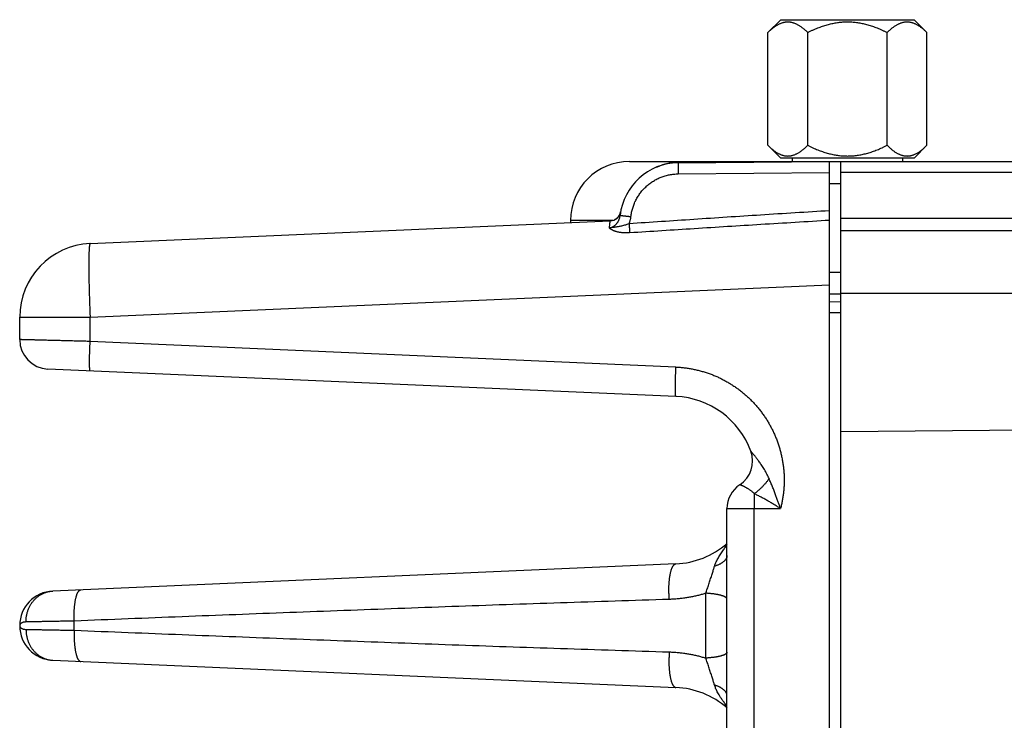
# Model space of a CAD drawing. Header units: inches. Extents: x 0 to 34, y 0 to 22.
# Tile 41 of 112: x 18.6 to 19.9, y 8.5 to 9.4. Entities that reach past the tile are written whole.
import ezdxf

# ---------------------------------------------------------------- set-up
doc = ezdxf.new("R2010")
doc.units = ezdxf.units.IN
doc.header["$LTSCALE"] = 1.87
doc.header["$MEASUREMENT"] = 0
doc.layers.get('0').update_dxf_attribs({"linetype": 'CONTINUOUS'})

msp = doc.modelspace()

# ---------------------------------------------------------------- linework, layer by layer
at = {"color": 7, "linetype": 'CONTINUOUS'}
for p, q in [((19.5783, 9.3894), (19.5957, 9.4068)), ((19.5957, 9.4068), (19.7769, 9.4068)), ((19.7942, 9.3894), (19.7769, 9.4068)), ((19.5783, 9.2363), (19.5783, 9.3894)), ((19.6323, 9.2363), (19.6323, 9.3894)), ((19.7403, 9.2363), (19.7403, 9.3894)), ((19.7942, 9.2363), (19.7942, 9.3894)), ((19.5953, 9.2193), (19.5783, 9.2363)), ((19.7773, 9.2193), (19.7942, 9.2363)), ((19.3902, 9.2143), (21.3394, 9.2143)), ((19.4564, 9.2125), (19.6621, 9.2143)), ((19.5953, 9.2193), (19.7773, 9.2193)), ((19.6113, 9.2193), (19.6113, 9.2143)), ((19.6621, 5.6643), (19.6621, 9.2143)), ((19.6774, 5.6643), (19.6774, 9.2143)), ((19.7613, 9.2193), (19.7613, 9.2143)), ((19.4564, 9.1975), (19.6621, 9.1993)), ((21.3394, 9.1994), (19.6774, 9.1994)), ((19.6621, 9.1843), (19.6774, 9.1843)), ((18.6577, 9.1029), (19.3642, 9.1337)), ((19.3102, 9.1343), (19.3102, 9.1314)), ((19.3676, 9.1343), (19.3102, 9.1343)), ((19.378, 9.1449), (19.3779, 9.1446)), ((19.3782, 9.146), (19.3782, 9.1459)), ((19.3782, 9.1459), (19.3782, 9.1457)), ((19.6774, 9.1375), (21.4043, 9.1375)), ((21.4043, 9.1204), (19.6774, 9.1204)), ((19.6621, 9.0643), (19.6774, 9.0643)), ((18.6577, 9.003), (19.6621, 9.0468)), ((19.6774, 9.0343), (19.6621, 9.0343)), ((21.4429, 9.0352), (19.6774, 9.0352)), ((19.6621, 9.0243), (19.6774, 9.024)), ((18.5621, 8.9726), (18.5621, 9.003)), ((18.5621, 9.003), (18.6577, 9.003)), ((18.6577, 8.9701), (18.6577, 9.003)), ((19.6621, 9.0093), (19.6774, 9.0092)), ((19.6769, 9.0092), (19.6769, 5.8194)), ((19.4533, 8.9353), (18.6577, 8.9701)), ((19.4533, 8.8954), (18.6003, 8.9326)), ((19.6774, 8.848), (21.5444, 8.8643)), ((19.5227, 8.4254), (19.5227, 8.7432)), ((19.5227, 8.7432), (19.5954, 8.7432)), ((19.5596, 8.4254), (19.5596, 8.7432)), ((19.4533, 8.6682), (18.607, 8.6313)), ((18.6362, 8.578), (18.6362, 8.5906)), ((18.5621, 8.5843), (18.5621, 8.5843)), ((18.607, 8.5373), (19.4533, 8.5004))]:
    msp.add_line(p, q, dxfattribs=at)
for points in [[(19.3779, 9.1446), (19.3778, 9.1444), (19.3778, 9.1443), (19.3777, 9.1441), (19.3777, 9.1439), (19.3776, 9.1437), (19.3775, 9.1435), (19.3775, 9.1433), (19.3774, 9.1431), (19.3773, 9.1428), (19.3772, 9.1426), (19.3771, 9.1424), (19.377, 9.1422), (19.3769, 9.142), (19.3768, 9.1417), (19.3766, 9.1415), (19.3765, 9.1413), (19.3764, 9.1411), (19.3762, 9.1408), (19.3761, 9.1406), (19.3759, 9.1404), (19.3758, 9.1401), (19.3756, 9.1399), (19.3754, 9.1397), (19.3753, 9.1394), (19.3751, 9.1392), (19.3749, 9.139), (19.3747, 9.1387), (19.3745, 9.1385), (19.3742, 9.1382), (19.374, 9.138), (19.3737, 9.1378), (19.3735, 9.1375), (19.3732, 9.1373), (19.3729, 9.1371), (19.3726, 9.1368), (19.3723, 9.1366), (19.372, 9.1364), (19.3717, 9.1362), (19.3713, 9.1359), (19.371, 9.1357), (19.3706, 9.1355), (19.3702, 9.1353), (19.3699, 9.1351)], [(19.3782, 9.1457), (19.3782, 9.1457), (19.3781, 9.1456), (19.3781, 9.1455), (19.3781, 9.1454), (19.3781, 9.1453), (19.3781, 9.1452), (19.378, 9.1451), (19.378, 9.1449)]]:
    msp.add_lwpolyline(points, dxfattribs=at)
for centre, radius, start, end in [((19.3902, 9.1343), 0.08, 90, 180), ((19.4571, 9.1325), 0.08, 90.5, 173.7571), ((19.3635, 9.1487), 0.015, 272.5, 350.1932), ((18.6621, 9.003), 0.1, 92.5, 180), ((18.6021, 8.9726), 0.04, 180, 267.5), ((19.4484, 8.7818), 0.1137, 20.1643, 87.5), ((19.5189, 8.8077), 0.0386, 303.3294, 20.1661), ((19.5613, 8.7432), 0.0386, 123.3294, 180), ((19.4484, 8.7818), 0.1137, 272.5, 310.8202), ((18.6091, 8.5843), 0.047, 92.5, 267.5), ((19.4484, 8.3868), 0.1137, 49.1686, 87.5)]:
    msp.add_arc(centre, radius, start, end, dxfattribs=at)
for points, knots in [([(19.5783, 9.3894), (19.5789, 9.39), (19.5801, 9.3912), (19.5818, 9.3928), (19.5835, 9.3943), (19.5852, 9.3956), (19.5868, 9.3969), (19.5884, 9.398), (19.59, 9.399), (19.5916, 9.4), (19.5931, 9.4008), (19.5947, 9.4015), (19.5962, 9.4022), (19.5977, 9.4027), (19.5993, 9.4031), (19.6008, 9.4035), (19.6023, 9.4037), (19.6038, 9.4039), (19.6053, 9.4039), (19.6068, 9.4039), (19.6083, 9.4037), (19.6098, 9.4035), (19.6113, 9.4031), (19.6128, 9.4027), (19.6144, 9.4022), (19.6159, 9.4015), (19.6174, 9.4008), (19.619, 9.4), (19.6206, 9.399), (19.6222, 9.398), (19.6238, 9.3969), (19.6254, 9.3956), (19.6271, 9.3943), (19.6288, 9.3928), (19.6305, 9.3912), (19.6317, 9.39), (19.6323, 9.3894)], [0, 0, 0, 0, 0.039737, 0.077527, 0.1135, 0.147793, 0.180566, 0.211948, 0.242066, 0.271058, 0.299064, 0.326176, 0.35249, 0.378121, 0.403195, 0.427808, 0.452062, 0.476083, 0.5, 0.523918, 0.547939, 0.572193, 0.596806, 0.621879, 0.64751, 0.673825, 0.700937, 0.728942, 0.757934, 0.788052, 0.819434, 0.852207, 0.8865, 0.922473, 0.960263, 1, 1, 1, 1]), ([(19.6323, 9.3894), (19.6335, 9.39), (19.6358, 9.3912), (19.6393, 9.3928), (19.6427, 9.3942), (19.646, 9.3956), (19.6493, 9.3969), (19.6525, 9.398), (19.6557, 9.399), (19.6588, 9.4), (19.6619, 9.4008), (19.665, 9.4015), (19.6681, 9.4022), (19.6711, 9.4027), (19.6742, 9.4031), (19.6772, 9.4035), (19.6802, 9.4037), (19.6833, 9.4039), (19.6853, 9.4039), (19.6863, 9.4039)], [0, 0, 0, 0, 0.070091, 0.137857, 0.203484, 0.267185, 0.329186, 0.38967, 0.448833, 0.506891, 0.563976, 0.620201, 0.675713, 0.730649, 0.785085, 0.839115, 0.892886, 0.946488, 1, 1, 1, 1]), ([(19.6863, 9.4039), (19.6873, 9.4039), (19.6893, 9.4039), (19.6923, 9.4037), (19.6954, 9.4035), (19.6984, 9.4031), (19.7015, 9.4027), (19.7046, 9.4021), (19.7076, 9.4015), (19.7107, 9.4008), (19.7139, 9.3999), (19.717, 9.399), (19.7202, 9.398), (19.7234, 9.3968), (19.7266, 9.3956), (19.73, 9.3942), (19.7333, 9.3927), (19.7368, 9.3911), (19.7391, 9.39), (19.7403, 9.3894)], [0, 0, 0, 0, 0.053832, 0.107749, 0.161823, 0.216138, 0.270834, 0.325999, 0.381704, 0.438077, 0.49526, 0.553358, 0.612494, 0.672875, 0.734686, 0.798096, 0.863323, 0.930566, 1, 1, 1, 1]), ([(19.7403, 9.3894), (19.7408, 9.39), (19.742, 9.3912), (19.7437, 9.3928), (19.7455, 9.3943), (19.7471, 9.3956), (19.7488, 9.3969), (19.7504, 9.398), (19.752, 9.399), (19.7535, 9.4), (19.7551, 9.4008), (19.7566, 9.4015), (19.7582, 9.4022), (19.7597, 9.4027), (19.7612, 9.4031), (19.7627, 9.4035), (19.7642, 9.4037), (19.7657, 9.4039), (19.7672, 9.4039), (19.7687, 9.4039), (19.7703, 9.4037), (19.7718, 9.4035), (19.7733, 9.4031), (19.7748, 9.4027), (19.7763, 9.4022), (19.7778, 9.4015), (19.7794, 9.4008), (19.7809, 9.4), (19.7825, 9.399), (19.7841, 9.398), (19.7857, 9.3969), (19.7874, 9.3956), (19.789, 9.3943), (19.7907, 9.3928), (19.7925, 9.3912), (19.7936, 9.39), (19.7942, 9.3894)], [0, 0, 0, 0, 0.039737, 0.077527, 0.1135, 0.147793, 0.180566, 0.211948, 0.242066, 0.271058, 0.299064, 0.326176, 0.35249, 0.378121, 0.403195, 0.427808, 0.452062, 0.476083, 0.5, 0.523918, 0.547939, 0.572193, 0.596806, 0.621879, 0.64751, 0.673825, 0.700937, 0.728942, 0.757934, 0.788052, 0.819434, 0.852207, 0.8865, 0.922473, 0.960263, 1, 1, 1, 1]), ([(19.5783, 9.2363), (19.5789, 9.2357), (19.5801, 9.2345), (19.5818, 9.2329), (19.5835, 9.2314), (19.5852, 9.2301), (19.5868, 9.2288), (19.5884, 9.2277), (19.59, 9.2266), (19.5916, 9.2257), (19.5931, 9.2249), (19.5947, 9.2242), (19.5962, 9.2235), (19.5977, 9.223), (19.5993, 9.2226), (19.6008, 9.2222), (19.6023, 9.222), (19.6038, 9.2218), (19.6053, 9.2218), (19.6068, 9.2218), (19.6083, 9.222), (19.6098, 9.2222), (19.6113, 9.2226), (19.6128, 9.223), (19.6144, 9.2235), (19.6159, 9.2242), (19.6174, 9.2249), (19.619, 9.2257), (19.6206, 9.2266), (19.6222, 9.2277), (19.6238, 9.2288), (19.6254, 9.2301), (19.6271, 9.2314), (19.6288, 9.2329), (19.6305, 9.2345), (19.6317, 9.2357), (19.6323, 9.2363)], [0, 0, 0, 0, 0.039737, 0.077527, 0.1135, 0.147793, 0.180566, 0.211948, 0.242066, 0.271058, 0.299064, 0.326176, 0.35249, 0.378121, 0.403195, 0.427808, 0.452062, 0.476083, 0.5, 0.523918, 0.547939, 0.572193, 0.596806, 0.621879, 0.64751, 0.673825, 0.700937, 0.728942, 0.757934, 0.788052, 0.819434, 0.852207, 0.8865, 0.922473, 0.960263, 1, 1, 1, 1]), ([(19.6323, 9.2363), (19.6335, 9.2357), (19.6358, 9.2345), (19.6393, 9.2329), (19.6427, 9.2315), (19.646, 9.2301), (19.6493, 9.2288), (19.6525, 9.2277), (19.6557, 9.2267), (19.6588, 9.2257), (19.6619, 9.2249), (19.665, 9.2242), (19.6681, 9.2235), (19.6711, 9.223), (19.6742, 9.2226), (19.6772, 9.2222), (19.6802, 9.222), (19.6833, 9.2218), (19.6853, 9.2218), (19.6863, 9.2218)], [0, 0, 0, 0, 0.070091, 0.137857, 0.203484, 0.267184, 0.329186, 0.38967, 0.448832, 0.506891, 0.563976, 0.620201, 0.675713, 0.730649, 0.785085, 0.839115, 0.892886, 0.946488, 1, 1, 1, 1]), ([(19.6863, 9.2218), (19.6873, 9.2218), (19.6893, 9.2218), (19.6923, 9.222), (19.6954, 9.2222), (19.6984, 9.2226), (19.7015, 9.223), (19.7046, 9.2236), (19.7076, 9.2242), (19.7107, 9.2249), (19.7139, 9.2258), (19.717, 9.2267), (19.7202, 9.2277), (19.7234, 9.2289), (19.7266, 9.2301), (19.73, 9.2315), (19.7333, 9.233), (19.7368, 9.2346), (19.7391, 9.2357), (19.7403, 9.2363)], [0, 0, 0, 0, 0.053832, 0.107749, 0.161823, 0.216138, 0.270834, 0.325999, 0.381704, 0.438077, 0.49526, 0.553358, 0.612494, 0.672876, 0.734686, 0.798097, 0.863323, 0.930566, 1, 1, 1, 1]), ([(19.7403, 9.2363), (19.7408, 9.2357), (19.742, 9.2345), (19.7437, 9.2329), (19.7455, 9.2314), (19.7471, 9.2301), (19.7488, 9.2288), (19.7504, 9.2277), (19.752, 9.2266), (19.7535, 9.2257), (19.7551, 9.2249), (19.7566, 9.2242), (19.7582, 9.2235), (19.7597, 9.223), (19.7612, 9.2226), (19.7627, 9.2222), (19.7642, 9.222), (19.7657, 9.2218), (19.7672, 9.2218), (19.7687, 9.2218), (19.7703, 9.222), (19.7718, 9.2222), (19.7733, 9.2226), (19.7748, 9.223), (19.7763, 9.2235), (19.7778, 9.2242), (19.7794, 9.2249), (19.7809, 9.2257), (19.7825, 9.2266), (19.7841, 9.2277), (19.7857, 9.2288), (19.7874, 9.2301), (19.789, 9.2314), (19.7907, 9.2329), (19.7925, 9.2345), (19.7936, 9.2357), (19.7942, 9.2363)], [0, 0, 0, 0, 0.039737, 0.077527, 0.1135, 0.147793, 0.180566, 0.211948, 0.242066, 0.271058, 0.299064, 0.326176, 0.35249, 0.378121, 0.403195, 0.427808, 0.452062, 0.476083, 0.5, 0.523918, 0.547939, 0.572193, 0.596806, 0.621879, 0.64751, 0.673825, 0.700937, 0.728942, 0.757934, 0.788052, 0.819434, 0.852207, 0.8865, 0.922473, 0.960263, 1, 1, 1, 1]), ([(19.4274, 9.2068), (19.4285, 9.2073), (19.4306, 9.2082), (19.4339, 9.2095), (19.4372, 9.2106), (19.4406, 9.2116), (19.444, 9.2124), (19.4474, 9.2131), (19.4509, 9.2136), (19.4544, 9.214), (19.4579, 9.2142), (19.4602, 9.2143), (19.4614, 9.2143)], [0, 0, 0, 0, 0.098514, 0.198601, 0.298728, 0.398853, 0.499028, 0.599186, 0.69939, 0.799577, 0.899792, 1, 1, 1, 1]), ([(19.4564, 9.2125), (19.4564, 9.2125), (19.4564, 9.2124), (19.4564, 9.2124), (19.4564, 9.2122), (19.4564, 9.212), (19.4563, 9.2117), (19.4563, 9.2113), (19.4563, 9.2109), (19.4563, 9.2105), (19.4563, 9.21), (19.4563, 9.2094), (19.4563, 9.2088), (19.4563, 9.2081), (19.4563, 9.2074), (19.4563, 9.2066), (19.4563, 9.2058), (19.4563, 9.205), (19.4563, 9.2041), (19.4563, 9.2032), (19.4563, 9.2023), (19.4564, 9.2014), (19.4564, 9.2004), (19.4564, 9.1995), (19.4564, 9.1985), (19.4564, 9.1978), (19.4564, 9.1975)], [0, 0, 0, 0, 0.002215, 0.008653, 0.019326, 0.034193, 0.053193, 0.076246, 0.103252, 0.134098, 0.168651, 0.206763, 0.248272, 0.292999, 0.340753, 0.39133, 0.444513, 0.500075, 0.557777, 0.617373, 0.678608, 0.741219, 0.804938, 0.869493, 0.934606, 1, 1, 1, 1]), ([(19.3923, 9.1396), (19.3924, 9.1405), (19.3927, 9.1425), (19.3932, 9.1454), (19.3939, 9.1482), (19.3946, 9.1511), (19.3955, 9.1539), (19.3966, 9.1566), (19.3977, 9.1594), (19.399, 9.162), (19.4004, 9.1646), (19.4019, 9.1672), (19.4036, 9.1696), (19.4053, 9.172), (19.4072, 9.1743), (19.4091, 9.1766), (19.4112, 9.1787), (19.4133, 9.1807), (19.4156, 9.1827), (19.4179, 9.1845), (19.4203, 9.1862), (19.4228, 9.1878), (19.4253, 9.1893), (19.4279, 9.1907), (19.4306, 9.192), (19.4333, 9.1931), (19.4361, 9.1941), (19.4389, 9.195), (19.4418, 9.1957), (19.4447, 9.1964), (19.4476, 9.1969), (19.4505, 9.1972), (19.4535, 9.1974), (19.4554, 9.1975), (19.4564, 9.1975)], [0, 0, 0, 0, 0.030905, 0.061924, 0.093039, 0.12423, 0.155475, 0.186753, 0.218044, 0.249326, 0.280603, 0.311905, 0.343237, 0.374565, 0.405867, 0.437166, 0.468487, 0.499817, 0.531135, 0.562439, 0.593745, 0.62506, 0.65639, 0.687723, 0.719027, 0.750293, 0.781567, 0.812887, 0.844228, 0.875554, 0.90683, 0.93802, 0.969088, 1, 1, 1, 1]), ([(19.6621, 9.1475), (19.6308, 9.1456), (19.5693, 9.1417), (19.4785, 9.1357), (19.419, 9.1318), (19.3897, 9.1298)], [0, 0, 0, 0, 0.344185, 0.677474, 1, 1, 1, 1]), ([(19.3631, 9.1244), (19.3634, 9.1244), (19.3639, 9.1244), (19.3646, 9.1246), (19.3654, 9.1248), (19.3661, 9.125), (19.3669, 9.1253), (19.3677, 9.1257), (19.3685, 9.1261), (19.3693, 9.1267), (19.3701, 9.1273), (19.3709, 9.128), (19.3717, 9.1287), (19.3725, 9.1296), (19.3733, 9.1305), (19.374, 9.1316), (19.3747, 9.1326), (19.3753, 9.1338), (19.3759, 9.135), (19.3764, 9.1362), (19.3768, 9.1374), (19.3771, 9.1387), (19.3774, 9.14), (19.3775, 9.1408), (19.3776, 9.1412)], [0, 0, 0, 0, 0.030913, 0.062326, 0.094447, 0.127597, 0.162071, 0.198162, 0.236197, 0.276504, 0.319201, 0.364071, 0.410985, 0.460079, 0.511378, 0.564334, 0.618356, 0.673108, 0.728301, 0.783637, 0.838804, 0.893473, 0.947318, 1, 1, 1, 1]), ([(19.3631, 9.1244), (19.3632, 9.1249), (19.3632, 9.1259), (19.3634, 9.1274), (19.3635, 9.1287), (19.3637, 9.1299), (19.3638, 9.1309), (19.3639, 9.1318), (19.364, 9.1325), (19.3641, 9.133), (19.3642, 9.1334), (19.3641, 9.1336), (19.3642, 9.1337), (19.3642, 9.1337)], [0, 0, 0, 0, 0.172482, 0.329318, 0.470287, 0.595052, 0.703325, 0.794868, 0.869509, 0.927182, 0.967976, 0.992098, 1, 1, 1, 1]), ([(19.3776, 9.1412), (19.3776, 9.1412), (19.3776, 9.1412), (19.3777, 9.1412), (19.3779, 9.1412), (19.3781, 9.1411), (19.3784, 9.1411), (19.3787, 9.1411), (19.3791, 9.141), (19.3795, 9.141), (19.3801, 9.1409), (19.3806, 9.1409), (19.3812, 9.1408), (19.3819, 9.1407), (19.3826, 9.1406), (19.3833, 9.1406), (19.3841, 9.1405), (19.3849, 9.1404), (19.3858, 9.1403), (19.3867, 9.1402), (19.3876, 9.1401), (19.3885, 9.14), (19.3894, 9.1399), (19.3904, 9.1398), (19.3914, 9.1397), (19.392, 9.1396), (19.3923, 9.1396)], [0, 0, 0, 0, 0.002142, 0.008545, 0.019183, 0.034013, 0.05297, 0.075975, 0.102929, 0.133719, 0.168214, 0.206269, 0.247722, 0.292398, 0.340107, 0.390646, 0.443804, 0.499353, 0.55706, 0.616679, 0.677959, 0.74064, 0.804456, 0.869138, 0.934411, 1, 1, 1, 1]), ([(19.3897, 9.1298), (19.39, 9.1303), (19.3904, 9.1314), (19.3909, 9.1329), (19.3914, 9.1346), (19.3918, 9.1362), (19.3921, 9.1379), (19.3923, 9.139), (19.3923, 9.1396)], [0, 0, 0, 0, 0.165915, 0.331868, 0.498034, 0.66463, 0.831877, 1, 1, 1, 1]), ([(19.6621, 9.1344), (19.631, 9.1325), (19.5697, 9.1288), (19.4792, 9.1231), (19.4198, 9.1193), (19.3905, 9.1174)], [0, 0, 0, 0, 0.343329, 0.676748, 1, 1, 1, 1]), ([(19.3897, 9.1298), (19.3887, 9.1294), (19.3866, 9.1286), (19.3837, 9.1277), (19.3809, 9.127), (19.3784, 9.1264), (19.3761, 9.126), (19.374, 9.1256), (19.372, 9.1253), (19.3702, 9.125), (19.3684, 9.1248), (19.3661, 9.1246), (19.3643, 9.1244), (19.3631, 9.1244)], [0, 0, 0, 0, 0.12613, 0.239829, 0.34221, 0.435488, 0.521591, 0.600511, 0.672855, 0.74036, 0.804963, 0.873457, 1, 1, 1, 1]), ([(19.3905, 9.1174), (19.3899, 9.1174), (19.3887, 9.1173), (19.3868, 9.1173), (19.385, 9.1173), (19.3832, 9.1174), (19.3815, 9.1175), (19.3798, 9.1177), (19.3782, 9.1179), (19.3767, 9.1181), (19.3752, 9.1184), (19.3738, 9.1188), (19.3724, 9.1191), (19.3712, 9.1195), (19.3701, 9.1199), (19.3691, 9.1202), (19.3682, 9.1206), (19.3675, 9.1209), (19.3669, 9.1212), (19.3664, 9.1215), (19.3659, 9.1218), (19.3656, 9.122), (19.3652, 9.1222), (19.3649, 9.1224), (19.3647, 9.1226), (19.3645, 9.1228), (19.3643, 9.1229), (19.3641, 9.123), (19.364, 9.1232), (19.3639, 9.1233), (19.3638, 9.1234), (19.3637, 9.1235), (19.3636, 9.1236), (19.3635, 9.1237), (19.3635, 9.1238), (19.3634, 9.1238), (19.3633, 9.1239), (19.3633, 9.124), (19.3633, 9.1241), (19.3632, 9.1242), (19.3632, 9.1242), (19.3632, 9.1243), (19.3631, 9.1243), (19.3631, 9.1243), (19.3631, 9.1244)], [0, 0, 0, 0, 0.063959, 0.126977, 0.188987, 0.249758, 0.309111, 0.366875, 0.422851, 0.476809, 0.528595, 0.578338, 0.626184, 0.671359, 0.712459, 0.748692, 0.780154, 0.807102, 0.830164, 0.850075, 0.867474, 0.882735, 0.896126, 0.907897, 0.91827, 0.927434, 0.935567, 0.942832, 0.94938, 0.955278, 0.960528, 0.965139, 0.969223, 0.972945, 0.976462, 0.979905, 0.983337, 0.98672, 0.989798, 0.992414, 0.994701, 0.996736, 0.998535, 1, 1, 1, 1]), ([(19.3897, 9.1298), (19.3898, 9.1295), (19.3898, 9.1288), (19.3899, 9.1279), (19.3899, 9.1269), (19.39, 9.126), (19.39, 9.125), (19.3901, 9.1241), (19.3902, 9.1233), (19.3902, 9.1224), (19.3903, 9.1216), (19.3903, 9.1208), (19.3904, 9.12), (19.3904, 9.1193), (19.3904, 9.1186), (19.3905, 9.118), (19.3905, 9.1176), (19.3905, 9.1174)], [0, 0, 0, 0, 0.078364, 0.156428, 0.233837, 0.310266, 0.385393, 0.458902, 0.530484, 0.599838, 0.666674, 0.730711, 0.791682, 0.84933, 0.903415, 0.953708, 1, 1, 1, 1]), ([(18.6577, 9.1029), (18.6577, 9.1029), (18.6575, 9.1028), (18.6574, 9.1025), (18.6572, 9.1021), (18.6571, 9.1015), (18.6569, 9.1008), (18.6568, 9.0999), (18.6567, 9.0989), (18.6566, 9.0977), (18.6565, 9.0963), (18.6564, 9.0948), (18.6563, 9.0931), (18.6562, 9.0913), (18.6561, 9.0894), (18.6561, 9.0873), (18.656, 9.0851), (18.656, 9.0827), (18.6559, 9.0803), (18.6559, 9.0777), (18.6559, 9.0749), (18.6559, 9.0721), (18.6559, 9.0691), (18.6559, 9.0661), (18.656, 9.0629), (18.656, 9.0596), (18.6561, 9.0563), (18.6561, 9.0529), (18.6562, 9.0493), (18.6563, 9.0457), (18.6564, 9.0421), (18.6565, 9.0383), (18.6566, 9.0346), (18.6567, 9.0307), (18.6568, 9.0268), (18.6569, 9.0229), (18.6571, 9.019), (18.6572, 9.015), (18.6574, 9.011), (18.6575, 9.007), (18.6577, 9.0043), (18.6577, 9.003)], [0, 0, 0, 0, 0.001927, 0.004913, 0.009304, 0.015199, 0.022631, 0.031607, 0.042124, 0.054173, 0.067738, 0.0828, 0.099339, 0.117328, 0.13674, 0.157545, 0.17971, 0.203199, 0.227976, 0.254001, 0.281232, 0.309625, 0.339135, 0.369715, 0.401315, 0.433884, 0.46737, 0.501719, 0.536876, 0.572783, 0.609384, 0.646618, 0.684424, 0.722744, 0.761514, 0.800675, 0.840162, 0.879903, 0.919831, 0.959883, 1, 1, 1, 1]), ([(18.6577, 8.9701), (18.6564, 8.9701), (18.6537, 8.9702), (18.6497, 8.9703), (18.6457, 8.9704), (18.6418, 8.9705), (18.6379, 8.9706), (18.634, 8.9707), (18.6302, 8.9708), (18.6264, 8.9709), (18.6226, 8.971), (18.619, 8.9711), (18.6154, 8.9712), (18.6119, 8.9713), (18.6084, 8.9714), (18.6051, 8.9715), (18.6018, 8.9715), (18.5987, 8.9716), (18.5956, 8.9717), (18.5927, 8.9718), (18.5899, 8.9719), (18.5871, 8.9719), (18.5846, 8.972), (18.5821, 8.9721), (18.5797, 8.9721), (18.5775, 8.9722), (18.5755, 8.9722), (18.5735, 8.9723), (18.5717, 8.9723), (18.5701, 8.9724), (18.5686, 8.9724), (18.5673, 8.9725), (18.5661, 8.9725), (18.565, 8.9725), (18.5641, 8.9725), (18.5634, 8.9726), (18.5629, 8.9726), (18.5625, 8.9726), (18.5622, 8.9726), (18.5621, 8.9726), (18.5621, 8.9726)], [0, 0, 0, 0, 0.041967, 0.083794, 0.125411, 0.166749, 0.207739, 0.24832, 0.288427, 0.327993, 0.366955, 0.405252, 0.442824, 0.479607, 0.515534, 0.550537, 0.584562, 0.617563, 0.649499, 0.680315, 0.709951, 0.738356, 0.765488, 0.791309, 0.815783, 0.838875, 0.860553, 0.880776, 0.899506, 0.916709, 0.932358, 0.946428, 0.958898, 0.969748, 0.978957, 0.986513, 0.992404, 0.996621, 0.999154, 1, 1, 1, 1]), ([(18.6577, 8.9301), (18.6577, 8.9301), (18.6576, 8.9302), (18.6575, 8.9304), (18.6575, 8.9306), (18.6574, 8.931), (18.6573, 8.9314), (18.6573, 8.932), (18.6572, 8.9327), (18.6572, 8.9334), (18.6571, 8.9343), (18.6571, 8.9352), (18.6571, 8.9362), (18.657, 8.9373), (18.657, 8.9385), (18.657, 8.9398), (18.657, 8.9412), (18.657, 8.9426), (18.657, 8.9441), (18.657, 8.9457), (18.657, 8.9473), (18.6571, 8.949), (18.6571, 8.9507), (18.6571, 8.9525), (18.6572, 8.9544), (18.6572, 8.9562), (18.6573, 8.9581), (18.6573, 8.9601), (18.6574, 8.9621), (18.6575, 8.964), (18.6576, 8.9661), (18.6576, 8.9681), (18.6577, 8.9694), (18.6577, 8.9701)], [0, 0, 0, 0, 0.002545, 0.00696, 0.013697, 0.022858, 0.034462, 0.048502, 0.064953, 0.08378, 0.10494, 0.128382, 0.154049, 0.181877, 0.211796, 0.24373, 0.277599, 0.313317, 0.350793, 0.389931, 0.430633, 0.472794, 0.516306, 0.561059, 0.606939, 0.653828, 0.701606, 0.750152, 0.799341, 0.849048, 0.899146, 0.949506, 1, 1, 1, 1]), ([(19.4533, 8.8954), (19.4533, 8.8954), (19.4532, 8.8955), (19.4532, 8.8956), (19.4531, 8.8959), (19.453, 8.8962), (19.453, 8.8967), (19.4529, 8.8973), (19.4528, 8.8979), (19.4528, 8.8987), (19.4528, 8.8995), (19.4527, 8.9005), (19.4527, 8.9015), (19.4527, 8.9026), (19.4526, 8.9038), (19.4526, 8.9051), (19.4526, 8.9064), (19.4526, 8.9079), (19.4526, 8.9094), (19.4526, 8.9109), (19.4527, 8.9126), (19.4527, 8.9143), (19.4527, 8.916), (19.4528, 8.9178), (19.4528, 8.9196), (19.4528, 8.9215), (19.4529, 8.9234), (19.453, 8.9254), (19.453, 8.9273), (19.4531, 8.9293), (19.4532, 8.9313), (19.4533, 8.9333), (19.4533, 8.9347), (19.4533, 8.9353)], [0, 0, 0, 0, 0.002545, 0.00696, 0.013698, 0.022858, 0.034463, 0.048503, 0.064954, 0.083781, 0.104941, 0.128384, 0.154051, 0.181878, 0.211797, 0.243731, 0.2776, 0.313318, 0.350794, 0.389932, 0.430634, 0.472795, 0.516307, 0.56106, 0.60694, 0.653829, 0.701607, 0.750153, 0.799342, 0.849048, 0.899146, 0.949506, 1, 1, 1, 1]), ([(19.4533, 8.9353), (19.4552, 8.9353), (19.4589, 8.935), (19.4645, 8.9345), (19.47, 8.9337), (19.4755, 8.9328), (19.481, 8.9316), (19.4864, 8.9303), (19.4918, 8.9287), (19.4971, 8.927), (19.5024, 8.9251), (19.5075, 8.923), (19.5126, 8.9207), (19.5176, 8.9182), (19.5225, 8.9155), (19.5273, 8.9126), (19.532, 8.9096), (19.5366, 8.9064), (19.5411, 8.9031), (19.5455, 8.8996), (19.5497, 8.8959), (19.5538, 8.8921), (19.5577, 8.8881), (19.5615, 8.884), (19.5651, 8.8798), (19.5686, 8.8754), (19.5719, 8.8709), (19.5751, 8.8663), (19.5781, 8.8616), (19.5809, 8.8567), (19.5835, 8.8518), (19.586, 8.8468), (19.5882, 8.8417), (19.5903, 8.8365), (19.5922, 8.8312), (19.5939, 8.8259), (19.5954, 8.8205), (19.5967, 8.8151), (19.5978, 8.8096), (19.5987, 8.8041), (19.5995, 8.7986), (19.6, 8.793), (19.6003, 8.7874), (19.6004, 8.7818), (19.6003, 8.7763), (19.6, 8.7707), (19.5995, 8.7651), (19.5988, 8.7596), (19.5978, 8.7541), (19.5967, 8.7486), (19.5959, 8.745), (19.5954, 8.7432)], [0, 0, 0, 0, 0.020347, 0.040731, 0.061143, 0.081572, 0.102012, 0.122451, 0.142884, 0.163309, 0.183731, 0.204153, 0.224574, 0.244993, 0.265408, 0.285822, 0.306239, 0.326663, 0.347092, 0.367518, 0.387937, 0.408349, 0.428759, 0.449175, 0.469595, 0.490016, 0.510433, 0.530844, 0.551252, 0.571662, 0.592074, 0.612487, 0.632899, 0.65331, 0.673719, 0.694125, 0.714529, 0.734934, 0.755342, 0.775754, 0.796165, 0.816569, 0.836965, 0.857361, 0.877766, 0.898184, 0.918603, 0.939008, 0.959385, 0.97972, 1, 1, 1, 1]), ([(19.5798, 8.7839), (19.5794, 8.7849), (19.5784, 8.787), (19.5769, 8.7901), (19.5753, 8.7932), (19.5736, 8.7961), (19.5719, 8.7989), (19.5701, 8.8016), (19.5685, 8.8041), (19.5668, 8.8064), (19.5653, 8.8085), (19.5639, 8.8104), (19.5626, 8.812), (19.5614, 8.8135), (19.5604, 8.8148), (19.5595, 8.8159), (19.5587, 8.8168), (19.558, 8.8176), (19.5574, 8.8183), (19.5568, 8.8189), (19.5564, 8.8194), (19.5561, 8.8199), (19.5558, 8.8202), (19.5555, 8.8205), (19.5554, 8.8207), (19.5552, 8.8208), (19.5552, 8.8209), (19.5551, 8.821), (19.5551, 8.821)], [0, 0, 0, 0, 0.077167, 0.154687, 0.231815, 0.307794, 0.381786, 0.452911, 0.520203, 0.583027, 0.641029, 0.693931, 0.741398, 0.783181, 0.819627, 0.851356, 0.878953, 0.902921, 0.92353, 0.940955, 0.955513, 0.967593, 0.977505, 0.98539, 0.991432, 0.995811, 0.998651, 1, 1, 1, 1]), ([(19.5599, 8.7634), (19.5595, 8.7638), (19.5587, 8.7646), (19.5574, 8.7657), (19.5561, 8.7667), (19.5548, 8.7677), (19.5535, 8.7687), (19.5522, 8.7695), (19.551, 8.7703), (19.5497, 8.7711), (19.5485, 8.7717), (19.5474, 8.7723), (19.5464, 8.7729), (19.5454, 8.7733), (19.5445, 8.7737), (19.5436, 8.7741), (19.5429, 8.7744), (19.5422, 8.7747), (19.5417, 8.7749), (19.5412, 8.7751), (19.5408, 8.7752), (19.5405, 8.7753), (19.5403, 8.7754), (19.5402, 8.7754), (19.5401, 8.7754), (19.5401, 8.7755)], [0, 0, 0, 0, 0.072054, 0.144074, 0.215552, 0.285978, 0.354836, 0.421618, 0.485876, 0.547213, 0.60529, 0.659824, 0.71058, 0.757379, 0.800088, 0.838627, 0.87296, 0.90308, 0.929019, 0.950842, 0.968609, 0.982364, 0.992147, 0.998014, 1, 1, 1, 1]), ([(19.5798, 8.7839), (19.5795, 8.7834), (19.5788, 8.7824), (19.5777, 8.7809), (19.5765, 8.7794), (19.5753, 8.7779), (19.574, 8.7764), (19.5727, 8.775), (19.5714, 8.7736), (19.5701, 8.7722), (19.5687, 8.7708), (19.5672, 8.7695), (19.5658, 8.7682), (19.5643, 8.7669), (19.5629, 8.7657), (19.5614, 8.7645), (19.5604, 8.7638), (19.5599, 8.7634)], [0, 0, 0, 0, 0.063962, 0.128908, 0.194707, 0.261224, 0.328321, 0.395858, 0.463695, 0.531687, 0.599691, 0.667564, 0.735162, 0.802344, 0.86897, 0.9349, 1, 1, 1, 1]), ([(19.5954, 8.7432), (19.5949, 8.7446), (19.5939, 8.7476), (19.5923, 8.7521), (19.5906, 8.7569), (19.5887, 8.7619), (19.5867, 8.7672), (19.5846, 8.7726), (19.5823, 8.7782), (19.5807, 8.782), (19.5798, 8.7839)], [0, 0, 0, 0, 0.102831, 0.213295, 0.330739, 0.454524, 0.584012, 0.718535, 0.857422, 1, 1, 1, 1]), ([(19.5599, 8.7634), (19.5598, 8.7628), (19.5598, 8.7617), (19.5598, 8.76), (19.5597, 8.7582), (19.5597, 8.7564), (19.5597, 8.7546), (19.5597, 8.7528), (19.5596, 8.7509), (19.5596, 8.749), (19.5596, 8.7471), (19.5596, 8.7451), (19.5596, 8.7439), (19.5596, 8.7432)], [0, 0, 0, 0, 0.08276, 0.167849, 0.25502, 0.344036, 0.434682, 0.526762, 0.620045, 0.71426, 0.809147, 0.904468, 1, 1, 1, 1]), ([(19.5954, 8.7432), (19.5941, 8.7441), (19.5914, 8.7458), (19.5872, 8.7484), (19.5829, 8.7509), (19.5784, 8.7535), (19.5739, 8.7561), (19.5693, 8.7586), (19.5646, 8.761), (19.5614, 8.7626), (19.5599, 8.7634)], [0, 0, 0, 0, 0.116213, 0.236182, 0.359319, 0.484999, 0.612576, 0.74138, 0.870741, 1, 1, 1, 1]), ([(19.5058, 8.6649), (19.506, 8.6655), (19.5064, 8.6667), (19.5071, 8.6688), (19.5082, 8.6712), (19.5095, 8.6738), (19.511, 8.6766), (19.5126, 8.6793), (19.5143, 8.682), (19.516, 8.6846), (19.5178, 8.687), (19.5195, 8.6894), (19.5211, 8.6915), (19.5222, 8.6929), (19.5227, 8.6936)], [0, 0, 0, 0, 0.050261, 0.116994, 0.196635, 0.285631, 0.380331, 0.476972, 0.57218, 0.66479, 0.754492, 0.841077, 0.925532, 1, 1, 1, 1]), ([(19.5227, 8.6796), (19.5227, 8.6793), (19.5227, 8.6787), (19.5225, 8.6778), (19.5223, 8.6769), (19.5219, 8.676), (19.5215, 8.6751), (19.5209, 8.6742), (19.5203, 8.6734), (19.5195, 8.6725), (19.5187, 8.6717), (19.5177, 8.6709), (19.5167, 8.6701), (19.5156, 8.6694), (19.5145, 8.6686), (19.5132, 8.6679), (19.5119, 8.6673), (19.5104, 8.6666), (19.509, 8.666), (19.5074, 8.6655), (19.5064, 8.6651), (19.5058, 8.6649)], [0, 0, 0, 0, 0.038301, 0.076974, 0.116374, 0.156833, 0.198645, 0.242064, 0.2873, 0.334522, 0.383859, 0.435402, 0.489212, 0.545317, 0.60372, 0.664403, 0.727324, 0.792426, 0.859634, 0.928859, 1, 1, 1, 1]), ([(19.4444, 8.6199), (19.4443, 8.6206), (19.4442, 8.622), (19.4441, 8.6241), (19.444, 8.6262), (19.4439, 8.6283), (19.4438, 8.6304), (19.4438, 8.6325), (19.4438, 8.6346), (19.4439, 8.6366), (19.4439, 8.6387), (19.444, 8.6407), (19.4442, 8.6426), (19.4443, 8.6445), (19.4445, 8.6464), (19.4447, 8.6482), (19.4449, 8.65), (19.4452, 8.6517), (19.4455, 8.6534), (19.4458, 8.6549), (19.4461, 8.6564), (19.4465, 8.6579), (19.4469, 8.6592), (19.4473, 8.6605), (19.4477, 8.6617), (19.4481, 8.6627), (19.4486, 8.6637), (19.4491, 8.6646), (19.4496, 8.6654), (19.4501, 8.6662), (19.4506, 8.6668), (19.4511, 8.6673), (19.4517, 8.6677), (19.4522, 8.668), (19.4528, 8.6682), (19.4532, 8.6682), (19.4533, 8.6682)], [0, 0, 0, 0, 0.040887, 0.081958, 0.123117, 0.164266, 0.205309, 0.246147, 0.286684, 0.326826, 0.366477, 0.405546, 0.44394, 0.481573, 0.518357, 0.554209, 0.58905, 0.622803, 0.655395, 0.68676, 0.716833, 0.745558, 0.772883, 0.798766, 0.82317, 0.846069, 0.86745, 0.887312, 0.905672, 0.92257, 0.93807, 0.952278, 0.965341, 0.977463, 0.988909, 1, 1, 1, 1]), ([(19.4941, 8.6283), (19.4944, 8.6293), (19.495, 8.6313), (19.496, 8.6343), (19.497, 8.6374), (19.498, 8.6405), (19.499, 8.6436), (19.5, 8.6467), (19.501, 8.6497), (19.5019, 8.6527), (19.5029, 8.6555), (19.5037, 8.6581), (19.5045, 8.6606), (19.5052, 8.6628), (19.5056, 8.6643), (19.5058, 8.6649)], [0, 0, 0, 0, 0.079342, 0.161693, 0.246131, 0.331711, 0.417473, 0.502445, 0.585615, 0.666056, 0.742985, 0.815619, 0.883149, 0.944832, 1, 1, 1, 1]), ([(18.5707, 8.5894), (18.5707, 8.5901), (18.5707, 8.5915), (18.5708, 8.5936), (18.571, 8.5957), (18.5714, 8.5978), (18.5718, 8.5999), (18.5723, 8.602), (18.5729, 8.604), (18.5736, 8.606), (18.5744, 8.6079), (18.5753, 8.6098), (18.5763, 8.6117), (18.5774, 8.6135), (18.5785, 8.6152), (18.5797, 8.6168), (18.5811, 8.6184), (18.5824, 8.6199), (18.5839, 8.6213), (18.5854, 8.6227), (18.587, 8.6239), (18.5886, 8.6251), (18.5903, 8.6262), (18.592, 8.6272), (18.5938, 8.628), (18.5956, 8.6288), (18.5974, 8.6295), (18.5993, 8.6301), (18.6012, 8.6305), (18.6031, 8.6309), (18.6051, 8.6311), (18.6064, 8.6312), (18.607, 8.6313)], [0, 0, 0, 0, 0.034841, 0.069656, 0.104431, 0.139152, 0.173804, 0.208375, 0.242852, 0.277224, 0.31148, 0.34561, 0.379607, 0.413464, 0.447175, 0.480735, 0.514143, 0.547398, 0.5805, 0.613451, 0.646255, 0.678919, 0.711448, 0.743851, 0.776139, 0.808323, 0.840415, 0.872428, 0.904378, 0.936279, 0.968148, 1, 1, 1, 1]), ([(18.6362, 8.5906), (18.6362, 8.5913), (18.6361, 8.5927), (18.6361, 8.5948), (18.636, 8.5969), (18.636, 8.599), (18.6361, 8.6011), (18.6361, 8.6031), (18.6362, 8.6052), (18.6363, 8.6071), (18.6365, 8.6091), (18.6367, 8.611), (18.6369, 8.6128), (18.6371, 8.6146), (18.6373, 8.6163), (18.6376, 8.618), (18.6379, 8.6195), (18.6382, 8.6211), (18.6386, 8.6225), (18.6389, 8.6239), (18.6393, 8.6251), (18.6397, 8.6263), (18.6401, 8.6274), (18.6406, 8.6284), (18.641, 8.6293), (18.6415, 8.6301), (18.642, 8.6309), (18.6425, 8.6315), (18.643, 8.632), (18.6435, 8.6324), (18.6441, 8.6327), (18.6446, 8.6329), (18.645, 8.6329), (18.6452, 8.6329)], [0, 0, 0, 0, 0.047017, 0.093928, 0.140619, 0.186978, 0.232895, 0.27826, 0.322966, 0.366906, 0.409978, 0.45208, 0.493117, 0.532995, 0.571623, 0.608918, 0.6448, 0.679195, 0.712034, 0.743258, 0.772814, 0.800658, 0.826758, 0.851095, 0.873665, 0.894484, 0.913593, 0.931065, 0.947014, 0.96161, 0.975087, 0.987756, 1, 1, 1, 1]), ([(19.4941, 8.6283), (19.4924, 8.6278), (19.4891, 8.6268), (19.4839, 8.6254), (19.4786, 8.6241), (19.4732, 8.623), (19.4677, 8.6221), (19.462, 8.6213), (19.4563, 8.6206), (19.4503, 8.6202), (19.4464, 8.62), (19.4444, 8.6199)], [0, 0, 0, 0, 0.103628, 0.209009, 0.316186, 0.42521, 0.536136, 0.649023, 0.763926, 0.8809, 1, 1, 1, 1]), ([(19.5227, 8.6203), (19.5227, 8.6205), (19.5227, 8.6208), (19.5225, 8.6212), (19.5223, 8.6216), (19.5219, 8.622), (19.5215, 8.6224), (19.5209, 8.6228), (19.5203, 8.6232), (19.5196, 8.6236), (19.5188, 8.624), (19.5179, 8.6243), (19.5169, 8.6247), (19.5159, 8.625), (19.5147, 8.6254), (19.5135, 8.6257), (19.5122, 8.626), (19.5108, 8.6263), (19.5094, 8.6266), (19.5079, 8.6268), (19.5063, 8.6271), (19.5047, 8.6273), (19.5031, 8.6275), (19.5014, 8.6277), (19.4996, 8.6279), (19.4978, 8.6281), (19.496, 8.6282), (19.4947, 8.6283), (19.4941, 8.6283)], [0, 0, 0, 0, 0.013634, 0.027956, 0.043556, 0.060885, 0.080257, 0.10188, 0.125884, 0.152344, 0.181294, 0.212736, 0.246652, 0.283004, 0.321737, 0.362786, 0.406073, 0.451512, 0.499007, 0.548455, 0.599746, 0.652766, 0.70739, 0.763494, 0.820943, 0.879602, 0.93933, 1, 1, 1, 1]), ([(19.4941, 8.5403), (19.4941, 8.5425), (19.4941, 8.547), (19.4941, 8.5537), (19.4941, 8.5605), (19.4941, 8.5673), (19.4941, 8.5741), (19.4941, 8.5809), (19.4941, 8.5877), (19.4941, 8.5945), (19.4941, 8.6013), (19.4941, 8.6081), (19.4941, 8.6149), (19.4941, 8.6216), (19.4941, 8.6261), (19.4941, 8.6283)], [0, 0, 0, 0, 0.075941, 0.152378, 0.229209, 0.306348, 0.383709, 0.461203, 0.538741, 0.616234, 0.693595, 0.770736, 0.847573, 0.924022, 1, 1, 1, 1]), ([(19.4444, 8.6199), (19.4198, 8.6192), (19.3705, 8.6176), (19.2966, 8.6152), (19.2228, 8.6127), (19.1492, 8.6101), (19.0758, 8.6075), (19.0024, 8.6047), (18.929, 8.602), (18.8557, 8.5992), (18.7826, 8.5964), (18.7094, 8.5935), (18.6606, 8.5916), (18.6362, 8.5906)], [0, 0, 0, 0, 0.091205, 0.182765, 0.274278, 0.36535, 0.456002, 0.54681, 0.637792, 0.72846, 0.818829, 0.909231, 1, 1, 1, 1]), ([(18.5707, 8.5894), (18.5703, 8.5893), (18.5694, 8.5893), (18.5682, 8.5891), (18.567, 8.5889), (18.566, 8.5885), (18.565, 8.5881), (18.5641, 8.5876), (18.5634, 8.587), (18.5628, 8.5864), (18.5624, 8.5857), (18.5621, 8.585), (18.5621, 8.5845), (18.5621, 8.5843)], [0, 0, 0, 0, 0.116243, 0.230081, 0.339892, 0.444421, 0.542599, 0.633839, 0.718016, 0.795621, 0.867488, 0.935138, 1, 1, 1, 1]), ([(18.6362, 8.5906), (18.6349, 8.5906), (18.6323, 8.5905), (18.6285, 8.5904), (18.6247, 8.5904), (18.621, 8.5903), (18.6173, 8.5902), (18.6137, 8.5901), (18.6102, 8.5901), (18.6068, 8.59), (18.6035, 8.5899), (18.6002, 8.5899), (18.5971, 8.5898), (18.5941, 8.5898), (18.5912, 8.5897), (18.5884, 8.5897), (18.5857, 8.5896), (18.5832, 8.5896), (18.5807, 8.5895), (18.5785, 8.5895), (18.5763, 8.5894), (18.5743, 8.5894), (18.5724, 8.5894), (18.5713, 8.5894), (18.5707, 8.5894)], [0, 0, 0, 0, 0.059453, 0.118141, 0.175971, 0.232851, 0.288691, 0.343407, 0.396914, 0.449123, 0.499947, 0.549304, 0.597115, 0.643299, 0.687771, 0.730447, 0.771255, 0.81014, 0.84705, 0.881929, 0.914717, 0.945359, 0.973802, 1, 1, 1, 1]), ([(18.5621, 8.5843), (18.5621, 8.5841), (18.5621, 8.5836), (18.5624, 8.5829), (18.5628, 8.5822), (18.5634, 8.5816), (18.5641, 8.581), (18.565, 8.5805), (18.566, 8.5801), (18.567, 8.5797), (18.5682, 8.5795), (18.5694, 8.5793), (18.5703, 8.5792), (18.5707, 8.5792)], [0, 0, 0, 0, 0.06523, 0.13273, 0.20444, 0.281895, 0.366, 0.457281, 0.55562, 0.660237, 0.770069, 0.883867, 1, 1, 1, 1]), ([(18.5707, 8.5792), (18.5707, 8.5785), (18.5707, 8.5771), (18.5708, 8.575), (18.571, 8.5729), (18.5714, 8.5707), (18.5718, 8.5687), (18.5723, 8.5666), (18.5729, 8.5646), (18.5736, 8.5626), (18.5744, 8.5607), (18.5753, 8.5588), (18.5763, 8.5569), (18.5774, 8.5551), (18.5785, 8.5534), (18.5797, 8.5518), (18.5811, 8.5502), (18.5824, 8.5487), (18.5839, 8.5473), (18.5854, 8.5459), (18.587, 8.5447), (18.5886, 8.5435), (18.5903, 8.5424), (18.592, 8.5414), (18.5938, 8.5406), (18.5956, 8.5398), (18.5974, 8.5391), (18.5993, 8.5385), (18.6012, 8.5381), (18.6031, 8.5377), (18.6051, 8.5375), (18.6064, 8.5374), (18.607, 8.5373)], [0, 0, 0, 0, 0.034841, 0.069656, 0.104432, 0.139153, 0.173805, 0.208376, 0.242854, 0.277226, 0.311482, 0.345612, 0.379609, 0.413466, 0.447177, 0.480737, 0.514145, 0.5474, 0.580502, 0.613453, 0.646257, 0.67892, 0.711449, 0.743853, 0.77614, 0.808324, 0.840415, 0.872429, 0.904378, 0.93628, 0.968148, 1, 1, 1, 1]), ([(18.5707, 8.5792), (18.5713, 8.5792), (18.5724, 8.5792), (18.5743, 8.5792), (18.5763, 8.5792), (18.5785, 8.5791), (18.5807, 8.5791), (18.5832, 8.579), (18.5857, 8.579), (18.5884, 8.5789), (18.5912, 8.5789), (18.5941, 8.5788), (18.5971, 8.5788), (18.6002, 8.5787), (18.6035, 8.5787), (18.6068, 8.5786), (18.6102, 8.5785), (18.6137, 8.5785), (18.6173, 8.5784), (18.621, 8.5783), (18.6247, 8.5782), (18.6285, 8.5782), (18.6323, 8.5781), (18.6349, 8.578), (18.6362, 8.578)], [0, 0, 0, 0, 0.026198, 0.054641, 0.085283, 0.118071, 0.15295, 0.18986, 0.228745, 0.269553, 0.312229, 0.356701, 0.402885, 0.450696, 0.500053, 0.550877, 0.603086, 0.656593, 0.711309, 0.767149, 0.824029, 0.881859, 0.940547, 1, 1, 1, 1]), ([(18.6362, 8.578), (18.6362, 8.5773), (18.6361, 8.5759), (18.6361, 8.5738), (18.636, 8.5717), (18.636, 8.5696), (18.6361, 8.5675), (18.6361, 8.5655), (18.6362, 8.5634), (18.6363, 8.5615), (18.6365, 8.5595), (18.6367, 8.5576), (18.6369, 8.5558), (18.6371, 8.554), (18.6373, 8.5523), (18.6376, 8.5506), (18.6379, 8.5491), (18.6382, 8.5475), (18.6386, 8.5461), (18.6389, 8.5447), (18.6393, 8.5435), (18.6397, 8.5423), (18.6401, 8.5412), (18.6406, 8.5402), (18.641, 8.5393), (18.6415, 8.5385), (18.642, 8.5377), (18.6425, 8.5371), (18.643, 8.5366), (18.6435, 8.5362), (18.6441, 8.5359), (18.6446, 8.5357), (18.645, 8.5357), (18.6452, 8.5357)], [0, 0, 0, 0, 0.047018, 0.09393, 0.140621, 0.186982, 0.232899, 0.278265, 0.322971, 0.366912, 0.409984, 0.452087, 0.493124, 0.533002, 0.571631, 0.608926, 0.644808, 0.679202, 0.712041, 0.743265, 0.77282, 0.800663, 0.826763, 0.851099, 0.873669, 0.894487, 0.913596, 0.931067, 0.947015, 0.96161, 0.975087, 0.987756, 1, 1, 1, 1]), ([(18.6362, 8.578), (18.6607, 8.577), (18.7095, 8.5751), (18.7826, 8.5722), (18.8558, 8.5694), (18.9291, 8.5666), (19.0025, 8.5639), (19.0759, 8.5611), (19.1494, 8.5585), (19.223, 8.5559), (19.2968, 8.5534), (19.3706, 8.551), (19.4198, 8.5494), (19.4444, 8.5487)], [0, 0, 0, 0, 0.090795, 0.18121, 0.271595, 0.362294, 0.453333, 0.54422, 0.634936, 0.725988, 0.817403, 0.908853, 1, 1, 1, 1]), ([(19.4444, 8.5487), (19.4443, 8.548), (19.4442, 8.5466), (19.4441, 8.5445), (19.444, 8.5424), (19.4439, 8.5403), (19.4438, 8.5382), (19.4438, 8.5361), (19.4438, 8.534), (19.4439, 8.532), (19.4439, 8.5299), (19.444, 8.5279), (19.4442, 8.526), (19.4443, 8.5241), (19.4445, 8.5222), (19.4447, 8.5204), (19.4449, 8.5186), (19.4452, 8.5169), (19.4455, 8.5152), (19.4458, 8.5137), (19.4461, 8.5122), (19.4465, 8.5107), (19.4469, 8.5094), (19.4473, 8.5081), (19.4477, 8.5069), (19.4481, 8.5059), (19.4486, 8.5049), (19.4491, 8.504), (19.4496, 8.5032), (19.4501, 8.5024), (19.4506, 8.5018), (19.4511, 8.5013), (19.4517, 8.5009), (19.4522, 8.5006), (19.4528, 8.5004), (19.4532, 8.5004), (19.4533, 8.5004)], [0, 0, 0, 0, 0.040885, 0.081954, 0.123112, 0.16426, 0.205301, 0.246137, 0.286674, 0.326815, 0.366465, 0.405533, 0.443927, 0.481559, 0.518343, 0.554196, 0.589037, 0.62279, 0.655383, 0.686748, 0.716822, 0.745547, 0.772874, 0.798757, 0.823162, 0.846062, 0.867444, 0.887307, 0.905668, 0.922566, 0.938068, 0.952276, 0.96534, 0.977463, 0.988909, 1, 1, 1, 1]), ([(19.4444, 8.5487), (19.4464, 8.5486), (19.4503, 8.5484), (19.4563, 8.548), (19.462, 8.5473), (19.4677, 8.5465), (19.4732, 8.5456), (19.4786, 8.5445), (19.4839, 8.5432), (19.4891, 8.5418), (19.4924, 8.5408), (19.4941, 8.5403)], [0, 0, 0, 0, 0.119206, 0.236267, 0.351229, 0.464137, 0.575035, 0.683983, 0.791069, 0.89638, 1, 1, 1, 1]), ([(19.5227, 8.5483), (19.5227, 8.5481), (19.5227, 8.5478), (19.5225, 8.5474), (19.5223, 8.547), (19.5219, 8.5466), (19.5215, 8.5462), (19.5209, 8.5458), (19.5203, 8.5454), (19.5196, 8.545), (19.5188, 8.5446), (19.5179, 8.5443), (19.5169, 8.5439), (19.5159, 8.5436), (19.5147, 8.5432), (19.5135, 8.5429), (19.5122, 8.5426), (19.5108, 8.5423), (19.5094, 8.542), (19.5079, 8.5417), (19.5063, 8.5415), (19.5047, 8.5413), (19.5031, 8.5411), (19.5014, 8.5409), (19.4996, 8.5407), (19.4978, 8.5405), (19.496, 8.5404), (19.4947, 8.5403), (19.4941, 8.5403)], [0, 0, 0, 0, 0.013634, 0.027956, 0.043557, 0.060886, 0.080259, 0.101882, 0.125887, 0.152348, 0.181298, 0.212742, 0.246658, 0.283009, 0.321743, 0.362791, 0.406078, 0.451517, 0.499011, 0.548458, 0.599749, 0.652767, 0.707391, 0.763493, 0.820942, 0.879599, 0.939327, 1, 1, 1, 1]), ([(19.5058, 8.5037), (19.5056, 8.5043), (19.5052, 8.5058), (19.5045, 8.508), (19.5037, 8.5105), (19.5029, 8.5131), (19.5019, 8.5159), (19.501, 8.5189), (19.5, 8.5219), (19.499, 8.525), (19.498, 8.5281), (19.497, 8.5312), (19.496, 8.5343), (19.495, 8.5373), (19.4944, 8.5393), (19.4941, 8.5403)], [0, 0, 0, 0, 0.054872, 0.116445, 0.184001, 0.256746, 0.33381, 0.414354, 0.497545, 0.582465, 0.668143, 0.753651, 0.838069, 0.920492, 1, 1, 1, 1]), ([(19.5227, 8.489), (19.5227, 8.4893), (19.5227, 8.4899), (19.5225, 8.4908), (19.5223, 8.4917), (19.5219, 8.4926), (19.5215, 8.4935), (19.5209, 8.4944), (19.5203, 8.4952), (19.5195, 8.4961), (19.5187, 8.4969), (19.5177, 8.4977), (19.5167, 8.4985), (19.5156, 8.4992), (19.5145, 8.5), (19.5132, 8.5007), (19.5119, 8.5013), (19.5104, 8.502), (19.509, 8.5026), (19.5074, 8.5031), (19.5064, 8.5035), (19.5058, 8.5037)], [0, 0, 0, 0, 0.0383, 0.076971, 0.11637, 0.156828, 0.198639, 0.242057, 0.287293, 0.334515, 0.383852, 0.435396, 0.489206, 0.545311, 0.603715, 0.664399, 0.727321, 0.792424, 0.859632, 0.928858, 1, 1, 1, 1]), ([(19.5227, 8.475), (19.5222, 8.4757), (19.5206, 8.4778), (19.518, 8.4812), (19.5153, 8.4851), (19.5131, 8.4885), (19.5112, 8.4917), (19.5096, 8.4945), (19.5083, 8.4971), (19.5073, 8.4994), (19.5065, 8.5016), (19.506, 8.503), (19.5058, 8.5037)], [0, 0, 0, 0, 0.076197, 0.23814, 0.378909, 0.501495, 0.60986, 0.706119, 0.791746, 0.868242, 0.937141, 1, 1, 1, 1])]:
    msp.add_open_spline(points, degree=3, knots=knots, dxfattribs=at)

doc.saveas('drawing.dxf')
